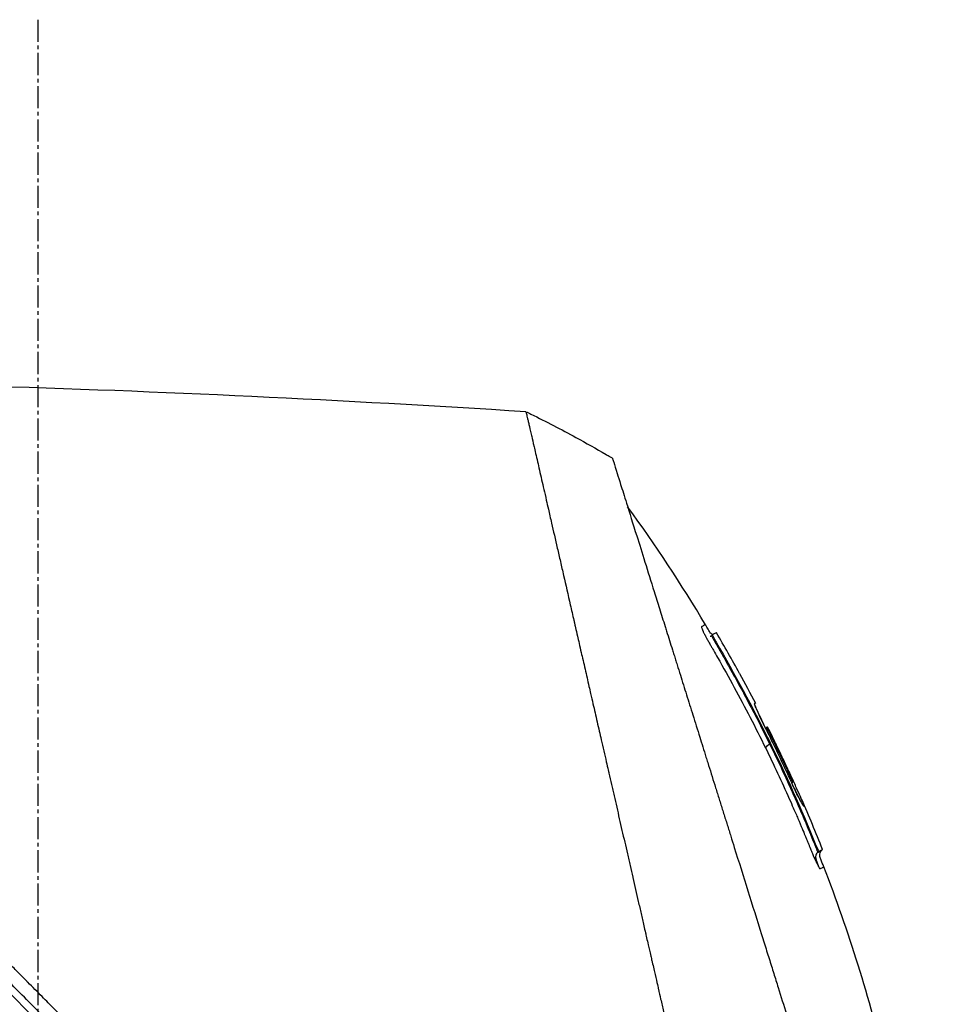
# Model space of a CAD drawing. Header units: millimetres. Extents: x 0 to 4378, y 0 to 2376.
# Tile 32 of 224: x 394 to 463, y 1282 to 1357. Entities that reach past the tile are written whole.
import ezdxf

# ---------------------------------------------------------------- set-up
doc = ezdxf.new("R2010")
doc.units = ezdxf.units.MM
doc.header["$LTSCALE"] = 0.2
doc.linetypes.add('CENTER2', pattern=[1.125, 0.75, -0.125, 0.125, -0.125])
doc.layers.add('02_Center Line', color=1, linetype='CENTER2')

# ---------------------------------------------------------------- blocks, each defined once
blk = doc.blocks.new('Blk$A04R2-4W24T')
for p, q in [((-239.003, 650.387), (-239.06, 650.444)), ((-239.289, 649.825), (-239.339, 649.875)), ((-241.133, 647.476), (-241.128, 647.473)), ((-241.133, 647.476), (-241.129, 647.472)), ((-242.337, 645.214), (-242.275, 645.152)), ((-242.337, 645.214), (-242.275, 645.152)), ((-242.275, 645.182), (-242.273, 645.18)), ((-242.072, 644.77), (-242.072, 644.77)), ((-243.269, 643.389), (-243.27, 643.389)), ((-243.208, 643.358), (-243.121, 643.271)), ((-229.345, 579.042), (-165.899, 642.488)), ((-245.25, 639.223), (-245.118, 639.091)), ((-244.891, 639.578), (-244.965, 639.653)), ((-247.474, 634.03), (-247.401, 633.958)), ((-247.195, 633.888), (-247.122, 633.815)), ((-246.918, 634.459), (-246.865, 634.407))]:
    blk.add_line(p, q)
for centre, radius, start, end in [((-187.174, 589.645), 86.467, 116.08279, 118.64596), ((-187.167, 589.632), 86.482, 118.64602, 120.39578), ((-134.441, 588.939), 121.689, 151.24844, 152.45484), ((-134.438, 588.938), 121.694, 151.24936, 152.45507)]:
    blk.add_arc(centre, radius, start, end)
for centre, major_axis, ratio, start_param, end_param in [((-187.166, 589.628), (-62.828, -59.434), 1, 4.404955, 4.409974), ((-189.555, 592.548), (65.746, 53.33), 0.977068, 1.416312, 1.42047)]:
    blk.add_ellipse(centre, major_axis=major_axis, ratio=ratio, start_param=start_param, end_param=end_param)
for points in [[(-224.799, 667.491), (-196.904, 669.248), (-168.926, 670.22), (-140.979, 669.779)], [(-231.413, 663.938), (-231.356, 663.972), (-231.298, 664.007), (-231.227, 664.048)], [(-238.53, 651.213), (-236.681, 654.303), (-234.692, 657.314), (-232.576, 660.228)], [(-241.133, 647.476), (-240.557, 648.525), (-239.966, 649.565), (-239.36, 650.597)], [(-243.27, 643.389), (-243.27, 643.389), (-243.269, 643.389), (-243.269, 643.389)], [(-242.818, 643.323), (-242.818, 643.323), (-242.818, 643.323), (-242.818, 643.323)], [(-243.109, 641.798), (-243.145, 641.833), (-243.119, 641.807), (-243.422, 642.11)], [(-247.474, 634.03), (-246.963, 635.311), (-246.43, 636.583), (-245.876, 637.845)], [(-247.401, 633.958), (-247.401, 633.958), (-247.401, 633.958), (-247.401, 633.958)], [(-247.105, 633.828), (-246.792, 633.516), (-246.998, 633.196), (-247.124, 632.79)]]:
    blk.add_open_spline(points, degree=3)
for points, knots in [([(-227.771, 582.598), (-227.759, 582.61), (-227.608, 582.761), (-227.533, 582.835), (-227.474, 582.895), (-227.295, 583.073), (-227.175, 583.193), (-226.816, 583.552), (-226.575, 583.792), (-225.85, 584.516), (-225.363, 585.003), (-223.888, 586.476), (-222.89, 587.474), (-221.637, 588.728), (-221.386, 588.978), (-220.816, 589.548), (-220.491, 589.874), (-219.57, 590.795), (-218.961, 591.405), (-218.225, 592.142), (-218.103, 592.265), (-217.871, 592.497), (-217.761, 592.606), (-216.481, 593.889), (-215.297, 595.075), (-213.42, 596.957), (-212.735, 597.645), (-211.26, 599.125), (-210.468, 599.92), (-207.555, 602.845), (-205.41, 605.001), (-202.535, 607.896), (-201.819, 608.617), (-200.995, 609.448), (-200.889, 609.555), (-200.704, 609.742), (-200.619, 609.827), (-200.45, 609.998), (-200.363, 610.086), (-200.161, 610.29), (-200.049, 610.402), (-199.851, 610.603), (-199.768, 610.687), (-199.563, 610.894), (-199.44, 611.018), (-199.215, 611.246), (-199.113, 611.349), (-198.482, 611.986), (-197.953, 612.521), (-196.736, 613.753), (-196.047, 614.449), (-194.661, 615.853), (-193.963, 616.561), (-192.821, 617.719), (-192.374, 618.173), (-191.826, 618.728), (-191.725, 618.831), (-191.437, 619.122), (-191.251, 619.311), (-190.614, 619.956), (-190.16, 620.416), (-189.465, 621.12), (-189.22, 621.369), (-188.891, 621.701), (-188.806, 621.787), (-188.676, 621.919), (-188.633, 621.963), (-188.492, 622.105), (-188.392, 622.206), (-188.144, 622.457), (-187.989, 622.614), (-187.645, 622.961), (-187.462, 623.146), (-187.1, 623.512), (-186.922, 623.692), (-186.682, 623.934), (-186.624, 623.993), (-186.416, 624.203), (-186.261, 624.359), (-185.875, 624.749), (-185.656, 624.971), (-185.272, 625.359), (-185.108, 625.523), (-184.783, 625.851), (-184.618, 626.017), (-184.195, 626.444), (-183.941, 626.701), (-183.495, 627.152), (-183.309, 627.339), (-182.983, 627.668), (-182.843, 627.809), (-182.632, 628.022), (-182.561, 628.094), (-182.287, 628.371), (-182.084, 628.575), (-180.968, 629.701), (-180.057, 630.619), (-178.172, 632.519), (-177.195, 633.503), (-175.847, 634.861), (-175.468, 635.242), (-174.907, 635.806), (-174.725, 635.989), (-174.113, 636.605), (-173.68, 637.041), (-172.807, 637.919), (-172.364, 638.364), (-170.964, 639.773), (-170.012, 640.729), (-168.293, 642.455), (-167.524, 643.228), (-165.869, 644.889), (-164.985, 645.776), (-163.409, 647.356), (-162.714, 648.053), (-159.378, 651.396), (-156.851, 653.925), (-154.013, 656.762), (-153.518, 657.258), (-152.562, 658.213), (-152.1, 658.675), (-149.895, 660.878), (-148.293, 662.478), (-146.259, 664.509), (-145.669, 665.098), (-144.601, 666.164), (-144.121, 666.644), (-142.843, 667.918), (-142.182, 668.578), (-141.5, 669.259), (-141.326, 669.433), (-141.054, 669.704), (-140.979, 669.779), (-140.979, 669.779)], [-6.229962, -6.229962, -6.229962, -6.229962, -6.227864, -6.227864, -6.219552, -6.219552, -6.202929, -6.202929, -6.16968, -6.16968, -6.103208, -6.103208, -5.970065, -5.970065, -5.937453, -5.937453, -5.895346, -5.895346, -5.816119, -5.816119, -5.800362, -5.800362, -5.786281, -5.786281, -5.635887, -5.635887, -5.550128, -5.550128, -5.451964, -5.451964, -5.19041, -5.19041, -5.103809, -5.103809, -5.091041, -5.091041, -5.081268, -5.081268, -5.070806, -5.070806, -5.057101, -5.057101, -5.047416, -5.047416, -5.032993, -5.032993, -5.021064, -5.021064, -4.959513, -4.959513, -4.879662, -4.879662, -4.798866, -4.798866, -4.746913, -4.746913, -4.735039, -4.735039, -4.713278, -4.713278, -4.660559, -4.660559, -4.631405, -4.631405, -4.620962, -4.620962, -4.61581, -4.61581, -4.603824, -4.603824, -4.585775, -4.585775, -4.565126, -4.565126, -4.545061, -4.545061, -4.538129, -4.538129, -4.518662, -4.518662, -4.489931, -4.489931, -4.468034, -4.468034, -4.446173, -4.446173, -4.412022, -4.412022, -4.38742, -4.38742, -4.368644, -4.368644, -4.359076, -4.359076, -4.331844, -4.331844, -4.208918, -4.208918, -4.076245, -4.076245, -4.023995, -4.023995, -3.998904, -3.998904, -3.939656, -3.939656, -3.878964, -3.878964, -3.746371, -3.746371, -3.637173, -3.637173, -3.509455, -3.509455, -3.406658, -3.406658, -3.009825, -3.009825, -2.924337, -2.924337, -2.84138, -2.84138, -2.519502, -2.519502, -2.374871, -2.374871, -2.235834, -2.235834, -1.965462, -1.965462, -1.83333, -1.83333, -1.674568, -1.674568, -1.674568, -1.674568]), ([(-227.064, 581.891), (-227.029, 581.926), (-226.728, 582.227), (-226.057, 582.896), (-225.803, 583.149), (-225.039, 583.913), (-224.524, 584.427), (-222.967, 585.983), (-221.909, 587.04), (-220.542, 588.408), (-220.239, 588.711), (-219.58, 589.371), (-219.227, 589.724), (-217.924, 591.028), (-216.971, 591.983), (-215.466, 593.491), (-214.914, 594.044), (-212.882, 596.081), (-211.386, 597.582), (-206.924, 602.061), (-201.358, 607.655), (-195.487, 613.594), (-194.176, 614.921), (-192.218, 616.906), (-191.571, 617.563), (-190.67, 618.477), (-190.414, 618.735), (-189.659, 619.5), (-189.161, 620.005), (-188.504, 620.67), (-188.35, 620.826), (-188.086, 621.094), (-187.978, 621.202), (-187.768, 621.415), (-187.665, 621.519), (-187.459, 621.728), (-187.352, 621.836), (-186.833, 622.36), (-186.422, 622.775), (-185.569, 623.637), (-185.128, 624.082), (-183.87, 625.352), (-183.053, 626.177), (-181.429, 627.816), (-180.621, 628.63), (-178.969, 630.296), (-178.125, 631.146), (-176.409, 632.876), (-175.533, 633.758), (-174.204, 635.095), (-173.748, 635.554), (-172.526, 636.784), (-171.775, 637.539), (-170.177, 639.146), (-169.336, 639.991), (-167.687, 641.647), (-166.878, 642.459), (-165.307, 644.036), (-164.542, 644.804), (-162.329, 647.023), (-160.9, 648.456), (-156.931, 652.431), (-154.481, 654.882), (-151.804, 657.558), (-151.372, 657.989), (-149.364, 659.996), (-147.9, 661.458), (-144.631, 664.722), (-143.043, 666.308), (-141.674, 667.674), (-141.432, 667.915), (-140.91, 668.436), (-140.672, 668.674), (-140.353, 668.992), (-140.273, 669.072), (-140.272, 669.072)], [0.000001, 0.000001, 0.000001, 0.000001, 0.0174896, 0.0174896, 0.0280641, 0.0280641, 0.0492044, 0.0492044, 0.0915833, 0.0915833, 0.103829, 0.103829, 0.1177045, 0.1177045, 0.1548929, 0.1548929, 0.1762617, 0.1762617, 0.2332292, 0.2332292, 0.3447473, 0.3447473, 0.3768428, 0.3768428, 0.3928613, 0.3928613, 0.3992061, 0.3992061, 0.4115742, 0.4115742, 0.4153435, 0.4153435, 0.4181398, 0.4181398, 0.4207138, 0.4207138, 0.4231441, 0.4231441, 0.4328041, 0.4328041, 0.443145, 0.443145, 0.4624048, 0.4624048, 0.4815797, 0.4815797, 0.5018181, 0.5018181, 0.5229618, 0.5229618, 0.5340035, 0.5340035, 0.5527188, 0.5527188, 0.5738832, 0.5738832, 0.5945831, 0.5945831, 0.6145009, 0.6145009, 0.6528362, 0.6528362, 0.7241388, 0.7241388, 0.7381113, 0.7381113, 0.7906485, 0.7906485, 0.8696683, 0.8696683, 0.8893857, 0.8893857, 0.91901, 0.91901, 0.9486615, 0.9486615, 0.9486615, 0.9486615]), ([(-224.799, 667.491), (-224.8, 667.491), (-224.801, 667.489), (-224.802, 667.485), (-224.804, 667.481), (-224.806, 667.474), (-224.809, 667.465), (-224.814, 667.449), (-224.821, 667.423), (-224.831, 667.385), (-224.839, 667.35), (-224.85, 667.306), (-224.864, 667.249), (-224.876, 667.198), (-224.891, 667.135), (-224.909, 667.06), (-224.925, 666.991), (-224.944, 666.911), (-224.966, 666.818), (-224.986, 666.731), (-225.009, 666.633), (-225.034, 666.522), (-225.081, 666.318), (-225.138, 666.072), (-225.207, 665.773), (-225.219, 665.717), (-225.233, 665.659), (-225.246, 665.599), (-225.285, 665.428), (-225.342, 665.179), (-225.426, 664.815), (-225.494, 664.516), (-225.581, 664.138), (-225.693, 663.651), (-225.78, 663.269), (-225.883, 662.82), (-226.005, 662.285), (-226.11, 661.831), (-226.228, 661.315), (-226.363, 660.726), (-226.412, 660.511), (-226.464, 660.285), (-226.518, 660.05), (-226.597, 659.705), (-226.678, 659.348), (-226.762, 658.982), (-226.902, 658.371), (-227.049, 657.73), (-227.203, 657.061), (-227.28, 656.724), (-227.359, 656.38), (-227.44, 656.03), (-227.519, 655.684), (-227.6, 655.332), (-227.682, 654.973), (-227.848, 654.25), (-228.019, 653.5), (-228.196, 652.726), (-228.285, 652.339), (-228.375, 651.946), (-228.466, 651.547), (-228.485, 651.463), (-228.504, 651.379), (-228.523, 651.295), (-228.547, 651.189), (-228.62, 650.873), (-228.744, 650.333), (-228.819, 650.003), (-228.914, 649.589), (-229.029, 649.085), (-229.115, 648.71), (-229.213, 648.285), (-229.322, 647.806), (-229.37, 647.599), (-229.42, 647.382), (-229.472, 647.155), (-229.52, 646.945), (-229.57, 646.725), (-229.623, 646.497), (-229.663, 646.318), (-229.705, 646.135), (-229.749, 645.945), (-229.809, 645.685), (-229.869, 645.422), (-229.929, 645.158), (-229.981, 644.933), (-230.033, 644.706), (-230.085, 644.479), (-230.137, 644.251), (-230.19, 644.022), (-230.242, 643.793), (-230.296, 643.557), (-230.353, 643.309), (-230.406, 643.076), (-230.456, 642.858), (-230.503, 642.654), (-230.561, 642.401), (-230.619, 642.149), (-230.687, 641.85), (-230.753, 641.564), (-230.818, 641.277), (-230.881, 641.003), (-230.946, 640.718), (-230.994, 640.511), (-231.041, 640.305), (-231.088, 640.098), (-231.106, 640.02), (-231.124, 639.942), (-231.142, 639.864), (-231.208, 639.578), (-231.273, 639.29), (-231.339, 639.002), (-231.373, 638.858), (-231.406, 638.714), (-231.439, 638.569), (-231.472, 638.424), (-231.505, 638.279), (-231.539, 638.134), (-231.605, 637.843), (-231.672, 637.551), (-231.739, 637.258), (-231.873, 636.673), (-232.009, 636.082), (-232.145, 635.489), (-232.213, 635.192), (-232.281, 634.894), (-232.35, 634.595), (-232.418, 634.297), (-232.487, 633.997), (-232.556, 633.697), (-232.59, 633.546), (-232.625, 633.396), (-232.659, 633.245), (-232.694, 633.095), (-232.729, 632.944), (-232.763, 632.793), (-232.831, 632.499), (-232.898, 632.204), (-232.966, 631.909), (-232.968, 631.901), (-232.97, 631.892), (-232.972, 631.884), (-233.041, 631.58), (-233.111, 631.275), (-233.181, 630.969), (-233.251, 630.664), (-233.322, 630.358), (-233.392, 630.051), (-233.427, 629.897), (-233.462, 629.743), (-233.497, 629.59), (-233.532, 629.436), (-233.568, 629.282), (-233.603, 629.128), (-233.673, 628.819), (-233.744, 628.511), (-233.814, 628.201), (-233.856, 628.018), (-233.898, 627.836), (-233.94, 627.653), (-233.94, 627.65), (-233.941, 627.646), (-233.942, 627.642), (-233.955, 627.585), (-233.983, 627.461), (-234.027, 627.271), (-234.06, 627.127), (-234.102, 626.946), (-234.152, 626.726), (-234.179, 626.608), (-234.209, 626.479), (-234.241, 626.339), (-234.274, 626.195), (-234.309, 626.039), (-234.348, 625.872), (-234.374, 625.756), (-234.402, 625.634), (-234.431, 625.507), (-234.439, 625.472), (-234.447, 625.438), (-234.455, 625.404), (-234.537, 625.046), (-234.609, 624.733), (-234.67, 624.467), (-234.819, 623.815), (-234.905, 623.442), (-234.926, 623.352), (-234.984, 623.098), (-235.042, 622.844), (-235.1, 622.59), (-235.172, 622.277), (-235.243, 621.963), (-235.315, 621.65), (-235.347, 621.51), (-235.379, 621.369), (-235.411, 621.229), (-235.451, 621.056), (-235.49, 620.883), (-235.53, 620.709), (-235.576, 620.509), (-235.621, 620.309), (-235.667, 620.109), (-235.748, 619.753), (-235.99, 618.698), (-236.391, 616.952), (-236.397, 616.922), (-236.404, 616.892), (-236.411, 616.862), (-236.691, 615.643), (-236.97, 614.427), (-237.247, 613.218), (-237.463, 612.276), (-237.678, 611.338), (-237.891, 610.405), (-237.959, 610.111), (-238.026, 609.817), (-238.093, 609.524), (-238.373, 608.301), (-238.652, 607.088), (-238.927, 605.888), (-239.003, 605.558), (-239.078, 605.229), (-239.154, 604.901), (-239.212, 604.645), (-239.274, 604.377), (-239.338, 604.096), (-239.463, 603.552), (-239.598, 602.961), (-239.744, 602.325), (-239.809, 602.041), (-239.876, 601.748), (-239.945, 601.447), (-240.01, 601.163), (-240.076, 600.872), (-240.145, 600.574), (-240.209, 600.291), (-240.275, 600.002), (-240.343, 599.707), (-240.353, 599.662), (-240.364, 599.616), (-240.374, 599.57), (-240.427, 599.338), (-240.483, 599.096), (-240.54, 598.846), (-240.661, 598.317), (-240.791, 597.748), (-240.93, 597.141), (-241.052, 596.61), (-241.18, 596.05), (-241.315, 595.461), (-241.547, 594.447), (-241.799, 593.349), (-242.067, 592.179), (-242.26, 591.334), (-242.462, 590.451), (-242.672, 589.536)], [0.0008979, 0.0008979, 0.0008979, 0.0008979, 0.0108915, 0.0108915, 0.0108915, 0.020974, 0.020974, 0.020974, 0.0391503, 0.0391503, 0.0391503, 0.0554178, 0.0554178, 0.0554178, 0.0702751, 0.0702751, 0.0702751, 0.0840358, 0.0840358, 0.0840358, 0.0969119, 0.0969119, 0.0969119, 0.1205769, 0.1205769, 0.1205769, 0.125, 0.125, 0.125, 0.1638961, 0.1638961, 0.1638961, 0.1958374, 0.1958374, 0.1958374, 0.2208888, 0.2208888, 0.2208888, 0.2422005, 0.2422005, 0.2422005, 0.25, 0.25, 0.25, 0.2678209, 0.2678209, 0.2678209, 0.2975362, 0.2975362, 0.2975362, 0.3125, 0.3125, 0.3125, 0.3272656, 0.3272656, 0.3272656, 0.3570095, 0.3570095, 0.3570095, 0.3718814, 0.3718814, 0.3718814, 0.375, 0.375, 0.375, 0.3991671, 0.3991671, 0.3991671, 0.4139157, 0.4139157, 0.4139157, 0.4249028, 0.4249028, 0.4249028, 0.429655, 0.429655, 0.429655, 0.4340613, 0.4340613, 0.4340613, 0.4375, 0.4375, 0.4375, 0.4468814, 0.4468814, 0.4468814, 0.4548932, 0.4548932, 0.4548932, 0.4629051, 0.4629051, 0.4629051, 0.4712008, 0.4712008, 0.4712008, 0.4789288, 0.4789288, 0.4789288, 0.4866568, 0.4866568, 0.4866568, 0.4943848, 0.4943848, 0.4943848, 0.5, 0.5, 0.5, 0.502414, 0.502414, 0.502414, 0.5112437, 0.5112437, 0.5112437, 0.5156585, 0.5156585, 0.5156585, 0.5200734, 0.5200734, 0.5200734, 0.528903, 0.528903, 0.528903, 0.5465624, 0.5465624, 0.5465624, 0.555392, 0.555392, 0.555392, 0.5642217, 0.5642217, 0.5642217, 0.5686366, 0.5686366, 0.5686366, 0.5730514, 0.5730514, 0.5730514, 0.5816327, 0.5816327, 0.5816327, 0.5818813, 0.5818813, 0.5818813, 0.5907202, 0.5907202, 0.5907202, 0.5995591, 0.5995591, 0.5995591, 0.6039786, 0.6039786, 0.6039786, 0.6083981, 0.6083981, 0.6083981, 0.6172371, 0.6172371, 0.6172371, 0.622449, 0.622449, 0.622449, 0.6229413, 0.6229413, 0.6229413, 0.6298917, 0.6298917, 0.6298917, 0.6351416, 0.6351416, 0.6351416, 0.6379546, 0.6379546, 0.6379546, 0.6408496, 0.6408496, 0.6408496, 0.6428571, 0.6428571, 0.6428571, 0.6433986, 0.6433986, 0.6433986, 0.6491487, 0.6491487, 0.6491487, 0.6632653, 0.6632653, 0.6632653, 0.6704637, 0.6704637, 0.6704637, 0.6793393, 0.6793393, 0.6793393, 0.6833065, 0.6833065, 0.6833065, 0.6882149, 0.6882149, 0.6882149, 0.6938776, 0.6938776, 0.6938776, 0.7239727, 0.7239727, 0.7239727, 0.7244898, 0.7244898, 0.7244898, 0.7589042, 0.7589042, 0.7589042, 0.7857143, 0.7857143, 0.7857143, 0.7941949, 0.7941949, 0.7941949, 0.8295621, 0.8295621, 0.8295621, 0.8392857, 0.8392857, 0.8392857, 0.849008, 0.849008, 0.849008, 0.8678821, 0.8678821, 0.8678821, 0.876305, 0.876305, 0.876305, 0.8842189, 0.8842189, 0.8842189, 0.8917062, 0.8917062, 0.8917062, 0.8928571, 0.8928571, 0.8928571, 0.9031342, 0.9031342, 0.9031342, 0.9247967, 0.9247967, 0.9247967, 0.9437386, 0.9437386, 0.9437386, 0.9764071, 0.9764071, 0.9764071, 1, 1, 1, 1]), ([(-231.413, 663.938), (-231.413, 663.939), (-231.413, 663.939), (-231.437, 663.863), (-231.451, 663.818), (-231.482, 663.722), (-231.496, 663.677), (-231.574, 663.429), (-231.663, 663.143), (-231.854, 662.533), (-231.941, 662.253), (-232.172, 661.518), (-232.323, 661.036), (-232.72, 659.768), (-232.98, 658.936), (-233.662, 656.757), (-234.109, 655.331), (-234.738, 653.318), (-234.874, 652.884), (-235.084, 652.215), (-235.154, 651.991), (-235.295, 651.539), (-235.367, 651.31), (-235.477, 650.959), (-235.514, 650.84), (-235.626, 650.481), (-235.701, 650.243), (-235.851, 649.765), (-235.926, 649.526), (-236.039, 649.164), (-236.077, 649.043), (-236.155, 648.793), (-236.195, 648.664), (-236.276, 648.406), (-236.316, 648.277), (-236.439, 647.885), (-236.523, 647.617), (-236.682, 647.11), (-236.76, 646.86), (-236.917, 646.359), (-236.995, 646.11), (-237.233, 645.349), (-237.395, 644.831), (-237.732, 643.753), (-237.91, 643.186), (-238.244, 642.118), (-238.4, 641.62), (-238.609, 640.951), (-238.653, 640.81), (-238.875, 640.102), (-239.053, 639.533), (-239.323, 638.669), (-239.414, 638.379), (-239.595, 637.802), (-239.686, 637.512), (-239.868, 636.93), (-239.958, 636.642), (-240.095, 636.203), (-240.142, 636.054), (-240.233, 635.763), (-240.277, 635.622), (-240.369, 635.328), (-240.415, 635.181), (-240.547, 634.76), (-240.637, 634.473), (-241.411, 632), (-242.109, 629.767), (-242.877, 627.313), (-242.942, 627.105), (-243.073, 626.688), (-243.136, 626.484), (-243.262, 626.083), (-243.324, 625.885), (-243.446, 625.494), (-243.506, 625.303), (-243.625, 624.924), (-243.684, 624.735), (-243.853, 624.195), (-243.966, 623.834), (-244.292, 622.794), (-244.506, 622.108), (-244.802, 621.163), (-244.893, 620.87), (-245.028, 620.44), (-245.071, 620.303), (-245.198, 619.898), (-245.281, 619.632), (-245.442, 619.117), (-245.519, 618.87), (-245.742, 618.158), (-245.887, 617.695), (-246.284, 616.426), (-246.535, 615.625), (-246.97, 614.235), (-247.155, 613.643), (-247.614, 612.176), (-247.886, 611.306), (-248.288, 610.021), (-248.421, 609.596), (-248.619, 608.963), (-248.685, 608.753), (-248.783, 608.44), (-248.815, 608.336), (-248.864, 608.18), (-248.88, 608.128), (-248.905, 608.05), (-248.913, 608.024), (-248.929, 607.972), (-248.937, 607.946), (-248.945, 607.92)], [0.000492, 0.000492, 0.000492, 0.000492, 0.070477, 0.070477, 0.116784, 0.116784, 0.147598, 0.147598, 0.270163, 0.270163, 0.35129, 0.35129, 0.459378, 0.459378, 0.603543, 0.603543, 0.795477, 0.795477, 0.846759, 0.846759, 0.872247, 0.872247, 0.897546, 0.897546, 0.910816, 0.910816, 0.936058, 0.936058, 0.961053, 0.961053, 0.973407, 0.973407, 0.986612, 0.986612, 0.999925, 0.999925, 1.026343, 1.026343, 1.051465, 1.051465, 1.076258, 1.076258, 1.125243, 1.125243, 1.177878, 1.177878, 1.224985, 1.224985, 1.237745, 1.237745, 1.287061, 1.287061, 1.311764, 1.311764, 1.336615, 1.336615, 1.361333, 1.361333, 1.372959, 1.372959, 1.384222, 1.384222, 1.395507, 1.395507, 1.41867, 1.41867, 1.596072, 1.596072, 1.612752, 1.612752, 1.628768, 1.628768, 1.644172, 1.644172, 1.659003, 1.659003, 1.673475, 1.673475, 1.702106, 1.702106, 1.756638, 1.756638, 1.781274, 1.781274, 1.792708, 1.792708, 1.814679, 1.814679, 1.835454, 1.835454, 1.874477, 1.874477, 1.942807, 1.942807, 1.994085, 1.994085, 2.070998, 2.070998, 2.109452, 2.109452, 2.128666, 2.128666, 2.138273, 2.138273, 2.143077, 2.143077, 2.145479, 2.145479, 2.147874, 2.147874, 2.147874, 2.147874]), ([(-239.079, 650.454), (-239.066, 650.457), (-239.054, 650.462), (-239.023, 650.477), (-239.005, 650.488), (-238.963, 650.521), (-238.941, 650.543), (-238.884, 650.608), (-238.852, 650.654), (-238.756, 650.804), (-238.698, 650.912), (-238.604, 651.085), (-238.568, 651.149), (-238.53, 651.213)], [0.88221943, 0.88221943, 0.88221943, 0.88221943, 0.88612857, 0.88612857, 0.89254312, 0.89254312, 0.90193654, 0.90193654, 0.91846698, 0.91846698, 0.9553245, 0.9553245, 0.97748476, 0.97748476, 0.97748476, 0.97748476]), ([(-238.53, 651.213), (-238.529, 651.212), (-238.521, 651.208), (-238.505, 651.2), (-238.489, 651.192), (-238.466, 651.18), (-238.434, 651.164), (-238.403, 651.148), (-238.364, 651.128), (-238.318, 651.104), (-238.295, 651.092), (-238.27, 651.079), (-238.243, 651.065), (-238.239, 651.064), (-238.236, 651.062), (-238.233, 651.06), (-238.231, 651.059), (-238.229, 651.059), (-238.228, 651.057), (-238.226, 651.056), (-238.225, 651.054), (-238.224, 651.052), (-238.22, 651.043), (-238.222, 651.026), (-238.227, 651.001), (-238.233, 650.976), (-238.244, 650.944), (-238.259, 650.904), (-238.263, 650.894), (-238.267, 650.884), (-238.271, 650.873), (-238.273, 650.868), (-238.275, 650.862), (-238.278, 650.857), (-238.279, 650.854), (-238.28, 650.851), (-238.281, 650.848), (-238.282, 650.845), (-238.283, 650.842), (-238.285, 650.839), (-238.289, 650.828), (-238.295, 650.816), (-238.3, 650.803), (-238.303, 650.797), (-238.305, 650.791), (-238.308, 650.785), (-238.311, 650.778), (-238.314, 650.772), (-238.317, 650.765), (-238.32, 650.758), (-238.323, 650.752), (-238.326, 650.745), (-238.336, 650.722), (-238.347, 650.699), (-238.359, 650.674), (-238.374, 650.642), (-238.39, 650.608), (-238.407, 650.573), (-238.414, 650.558), (-238.422, 650.543), (-238.43, 650.527)], [-0.2887059, -0.2887059, -0.2887059, -0.2887059, -0.2541581, -0.2541581, -0.2541581, -0.2195873, -0.2195873, -0.2195873, -0.1850229, -0.1850229, -0.1850229, -0.1677408, -0.1677408, -0.1677408, -0.1655805, -0.1655805, -0.1655805, -0.1645003, -0.1645003, -0.1645003, -0.1634202, -0.1634202, -0.1634202, -0.1590997, -0.1590997, -0.1590997, -0.1547791, -0.1547791, -0.1547791, -0.153699, -0.153699, -0.153699, -0.1531589, -0.1531589, -0.1531589, -0.1528889, -0.1528889, -0.1528889, -0.1526188, -0.1526188, -0.1526188, -0.1515387, -0.1515387, -0.1515387, -0.1509986, -0.1509986, -0.1509986, -0.1504586, -0.1504586, -0.1504586, -0.1499185, -0.1499185, -0.1499185, -0.1481076, -0.1481076, -0.1481076, -0.1457567, -0.1457567, -0.1457567, -0.1447486, -0.1447486, -0.1447486, -0.1447486]), ([(-238.53, 651.213), (-238.53, 651.213), (-238.53, 651.213), (-238.53, 651.213), (-238.53, 651.213), (-238.53, 651.213), (-238.53, 651.213)], [-0.2892613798, -0.2892613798, -0.2892613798, -0.2892613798, -0.2887161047, -0.2887161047, -0.2887161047, -0.2887058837, -0.2887058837, -0.2887058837, -0.2887058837]), ([(-238.43, 650.527), (-238.44, 650.506), (-238.451, 650.485), (-238.461, 650.463), (-238.481, 650.425), (-238.501, 650.386), (-238.522, 650.346), (-238.543, 650.305), (-238.564, 650.264), (-238.587, 650.221), (-238.598, 650.2), (-238.61, 650.178), (-238.621, 650.157), (-238.633, 650.135), (-238.645, 650.113), (-238.657, 650.091), (-238.705, 650.003), (-238.755, 649.912), (-238.807, 649.819), (-238.833, 649.773), (-238.86, 649.726), (-238.886, 649.679), (-238.9, 649.656), (-238.913, 649.632), (-238.927, 649.609), (-238.94, 649.585), (-238.954, 649.562), (-238.968, 649.539), (-238.981, 649.515), (-238.995, 649.492), (-239.008, 649.468), (-239.022, 649.445), (-239.036, 649.421), (-239.049, 649.398), (-239.077, 649.351), (-239.104, 649.304), (-239.131, 649.257), (-239.24, 649.07), (-239.348, 648.882), (-239.456, 648.694), (-239.886, 647.941), (-240.309, 647.184), (-240.723, 646.422), (-241.552, 644.898), (-242.348, 643.356), (-243.109, 641.798)], [-0.1447486, -0.1447486, -0.1447486, -0.1447486, -0.1434058, -0.1434058, -0.1434058, -0.1410549, -0.1410549, -0.1410549, -0.138704, -0.138704, -0.138704, -0.1375285, -0.1375285, -0.1375285, -0.1363531, -0.1363531, -0.1363531, -0.1316512, -0.1316512, -0.1316512, -0.1293003, -0.1293003, -0.1293003, -0.1281249, -0.1281249, -0.1281249, -0.1269494, -0.1269494, -0.1269494, -0.125774, -0.125774, -0.125774, -0.1245985, -0.1245985, -0.1245985, -0.1222476, -0.1222476, -0.1222476, -0.1128439, -0.1128439, -0.1128439, -0.0752293, -0.0752293, -0.0752293, 0, 0, 0, 0]), ([(-239.36, 650.597), (-239.36, 650.597), (-239.36, 650.597), (-239.359, 650.597), (-239.335, 650.584), (-239.236, 650.534), (-239.161, 650.496), (-239.061, 650.445)], [-0.8656065, -0.8656065, -0.8656065, -0.8656065, -0.8621421, -0.8621421, -0.4402995, -0.4402995, -0.000001, -0.000001, -0.000001, -0.000001]), ([(-239.061, 650.445), (-239.057, 650.443), (-239.057, 650.434), (-239.065, 650.405), (-239.073, 650.385), (-239.094, 650.333), (-239.109, 650.301), (-239.145, 650.228), (-239.165, 650.188), (-239.211, 650.103), (-239.235, 650.057), (-239.286, 649.966), (-239.312, 649.92), (-239.339, 649.875)], [-0.09818224, -0.09818224, -0.09818224, -0.09818224, -0.08163434, -0.08163434, -0.06586622, -0.06586622, -0.04902056, -0.04902056, -0.0323577, -0.0323577, -0.01585951, -0.01585951, -0.00000099, -0.00000099, -0.00000099, -0.00000099]), ([(-239.003, 650.387), (-239.002, 650.386), (-239.001, 650.384), (-239.001, 650.38), (-239.001, 650.378), (-239.001, 650.376), (-239.002, 650.373), (-239.002, 650.371), (-239.003, 650.368), (-239.003, 650.366), (-239.004, 650.363), (-239.005, 650.36), (-239.006, 650.357), (-239.008, 650.35), (-239.011, 650.344), (-239.013, 650.338), (-239.016, 650.331), (-239.019, 650.323), (-239.023, 650.314), (-239.033, 650.292), (-239.045, 650.266), (-239.06, 650.236), (-239.064, 650.228), (-239.068, 650.221), (-239.072, 650.213), (-239.082, 650.194), (-239.096, 650.169), (-239.113, 650.136), (-239.129, 650.107), (-239.148, 650.073), (-239.171, 650.032), (-239.174, 650.028), (-239.176, 650.024), (-239.178, 650.02), (-239.205, 649.972), (-239.229, 649.929), (-239.25, 649.894), (-239.265, 649.866), (-239.279, 649.843), (-239.289, 649.825)], [0.0317932, 0.0317932, 0.0317932, 0.0317932, 0.0990517, 0.0990517, 0.0990517, 0.125, 0.125, 0.125, 0.1497348, 0.1497348, 0.1497348, 0.1822151, 0.1822151, 0.1822151, 0.25, 0.25, 0.25, 0.3087286, 0.3087286, 0.3087286, 0.4613421, 0.4613421, 0.4613421, 0.5, 0.5, 0.5, 0.6333546, 0.6333546, 0.6333546, 0.75, 0.75, 0.75, 0.7608461, 0.7608461, 0.7608461, 0.894498, 0.894498, 0.894498, 1, 1, 1, 1]), ([(-239.003, 650.387), (-238.988, 650.372), (-238.973, 650.357), (-238.951, 650.339), (-238.946, 650.335), (-238.938, 650.329), (-238.936, 650.327), (-238.933, 650.325), (-238.933, 650.325), (-238.932, 650.324), (-238.932, 650.324), (-238.931, 650.324), (-238.931, 650.323), (-238.931, 650.323), (-238.931, 650.323), (-238.931, 650.323), (-238.931, 650.323), (-238.93, 650.323), (-238.93, 650.323), (-238.93, 650.323), (-238.93, 650.323), (-238.93, 650.323)], [0, 0, 0, 0, 0.006302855, 0.006302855, 0.008419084, 0.008419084, 0.009213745, 0.009213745, 0.009413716, 0.009413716, 0.009571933, 0.009571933, 0.009651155, 0.009651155, 0.009690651, 0.009690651, 0.009730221, 0.009730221, 0.009769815, 0.009769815, 0.009776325, 0.009776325, 0.009776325, 0.009776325]), ([(-239.339, 649.875), (-240.767, 647.428), (-242.106, 644.937), (-244.64, 639.796), (-245.827, 637.149), (-246.918, 634.459)], [-1.719587, -1.719587, -1.719587, -1.719587, -0.870829, -0.870829, -0.000001, -0.000001, -0.000001, -0.000001]), ([(-239.289, 649.825), (-239.295, 649.815), (-239.306, 649.794), (-239.324, 649.764), (-239.347, 649.723), (-239.381, 649.665), (-239.425, 649.587), (-239.439, 649.562), (-239.455, 649.534), (-239.473, 649.504), (-239.495, 649.465), (-239.52, 649.422), (-239.547, 649.374), (-239.551, 649.366), (-239.556, 649.358), (-239.561, 649.35), (-239.568, 649.336), (-239.576, 649.323), (-239.584, 649.309), (-239.596, 649.287), (-239.609, 649.265), (-239.621, 649.244), (-239.633, 649.222), (-239.646, 649.2), (-239.658, 649.179), (-239.67, 649.157), (-239.683, 649.135), (-239.695, 649.114), (-239.72, 649.069), (-239.745, 649.025), (-239.769, 648.984), (-239.79, 648.946), (-239.811, 648.909), (-239.831, 648.874), (-239.908, 648.737), (-239.985, 648.6), (-240.063, 648.462), (-240.164, 648.282), (-240.265, 648.101), (-240.366, 647.92), (-240.637, 647.433), (-240.923, 646.915), (-241.221, 646.364), (-241.286, 646.245), (-241.352, 646.123), (-241.418, 646.001), (-241.5, 645.848), (-241.631, 645.605), (-241.808, 645.27)], [0, 0, 0, 0, 0.0133397, 0.0133397, 0.0133397, 0.03125, 0.03125, 0.03125, 0.0436988, 0.0436988, 0.0436988, 0.0597938, 0.0597938, 0.0597938, 0.0625, 0.0625, 0.0625, 0.0673095, 0.0673095, 0.0673095, 0.0751746, 0.0751746, 0.0751746, 0.0832707, 0.0832707, 0.0832707, 0.0916192, 0.0916192, 0.0916192, 0.1091793, 0.1091793, 0.1091793, 0.125, 0.125, 0.125, 0.1792162, 0.1792162, 0.1792162, 0.25, 0.25, 0.25, 0.4553665, 0.4553665, 0.4553665, 0.5, 0.5, 0.5, 0.6281551, 0.6281551, 0.6281551, 0.6281551]), ([(-238.932, 650.324), (-238.932, 650.324), (-238.932, 650.324), (-238.932, 650.324), (-238.931, 650.324), (-238.928, 650.322), (-238.925, 650.32), (-238.921, 650.318), (-238.919, 650.317), (-238.916, 650.316), (-238.915, 650.315), (-238.913, 650.314), (-238.913, 650.314), (-238.913, 650.314)], [0.02034435, 0.02034435, 0.02034435, 0.02034435, 0.02145072, 0.02145072, 0.04171423, 0.04171423, 0.06063341, 0.06063341, 0.06772746, 0.06772746, 0.07304792, 0.07304792, 0.074301, 0.074301, 0.074301, 0.074301]), ([(-238.914, 650.314), (-238.914, 650.314), (-238.914, 650.314), (-238.913, 650.314), (-238.911, 650.313), (-238.905, 650.311), (-238.902, 650.309), (-238.897, 650.308), (-238.896, 650.307), (-238.896, 650.307), (-238.896, 650.307), (-238.895, 650.307), (-238.895, 650.307), (-238.895, 650.307), (-238.895, 650.307), (-238.895, 650.307)], [0.075540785, 0.075540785, 0.075540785, 0.075540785, 0.076098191, 0.076098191, 0.078373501, 0.078373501, 0.080325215, 0.080325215, 0.080606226, 0.080606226, 0.080645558, 0.080645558, 0.080665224, 0.080665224, 0.080678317, 0.080678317, 0.080678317, 0.080678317]), ([(-239.089, 649.353), (-239.089, 649.353), (-239.089, 649.353), (-239.089, 649.353), (-239.089, 649.353), (-239.089, 649.354), (-239.088, 649.355), (-239.087, 649.356), (-239.087, 649.357), (-239.085, 649.36), (-239.084, 649.362), (-239.082, 649.366), (-239.081, 649.366), (-239.081, 649.367)], [0.018027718, 0.018027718, 0.018027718, 0.018027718, 0.018129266, 0.018129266, 0.018485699, 0.018485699, 0.018904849, 0.018904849, 0.019483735, 0.019483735, 0.020372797, 0.020372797, 0.020720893, 0.020720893, 0.020720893, 0.020720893]), ([(-241.808, 645.27), (-241.977, 644.952), (-242.188, 644.551), (-242.439, 644.065), (-242.852, 643.264), (-243.177, 642.612), (-243.422, 642.11)], [0.6281551, 0.6281551, 0.6281551, 0.6281551, 0.75, 0.75, 0.75, 1, 1, 1, 1]), ([(-242.275, 645.182), (-242.269, 645.18), (-242.272, 645.159), (-242.294, 645.085), (-242.314, 645.031), (-242.391, 644.84), (-242.465, 644.668), (-242.655, 644.247), (-242.771, 643.999), (-242.97, 643.582), (-243.045, 643.427), (-243.2, 643.11), (-243.279, 642.949), (-243.359, 642.788)], [-0.4066496, -0.4066496, -0.4066496, -0.4066496, -0.3530901, -0.3530901, -0.2996138, -0.2996138, -0.2036808, -0.2036808, -0.1075118, -0.1075118, -0.053792, -0.053792, 0, 0, 0, 0]), ([(-243.124, 643.274), (-243.069, 643.388), (-243.015, 643.5), (-242.81, 643.927), (-242.701, 644.162), (-242.503, 644.591), (-242.434, 644.748), (-242.349, 644.95), (-242.3, 645.07), (-242.284, 645.138), (-242.282, 645.149), (-242.282, 645.159)], [-1.875154, -1.875154, -1.875154, -1.875154, -1.786266, -1.786266, -1.531519, -1.531519, -1.065024, -1.065024, -0.555126, -0.555126, -0.455018, -0.455018, -0.455018, -0.455018]), ([(-242.337, 645.214), (-242.334, 645.213), (-242.33, 645.211), (-242.324, 645.208), (-242.319, 645.205), (-242.312, 645.201), (-242.304, 645.197), (-242.295, 645.193), (-242.285, 645.189), (-242.275, 645.182)], [-1, -1, -1, -1, -0.666667, -0.666667, -0.666667, -0.333333, -0.333333, -0.333333, 0, 0, 0, 0]), ([(-244.878, 639.608), (-244.949, 639.452), (-245.021, 639.296), (-245.164, 638.991), (-245.234, 638.843), (-245.378, 638.541), (-245.513, 638.262), (-245.727, 637.835), (-245.817, 637.659), (-246.058, 637.228), (-246.04, 637.354), (-246.076, 637.34), (-246.082, 637.332), (-246.078, 637.37), (-246.044, 637.453), (-246.003, 637.553), (-245.955, 637.667), (-245.758, 638.113), (-245.657, 638.34), (-245.409, 638.889), (-245.276, 639.183), (-245.031, 639.717), (-244.835, 640.143), (-244.252, 641.392), (-243.768, 642.394), (-243.27, 643.389)], [-1.490546, -1.490546, -1.490546, -1.490546, -1.372171, -1.372171, -1.254036, -1.254036, -1.123299, -1.123299, -1.043679, -1.043679, -0.850826, -0.850826, -0.807838, -0.807838, -0.709589, -0.709589, -0.595224, -0.595224, -0.510831, -0.510831, -0.413449, -0.413449, -0.333919, -0.333919, 0, 0, 0, 0]), ([(-244.965, 639.653), (-245.022, 639.529), (-245.078, 639.412), (-245.142, 639.283), (-245.16, 639.249), (-245.185, 639.204), (-245.193, 639.194), (-245.198, 639.196), (-245.201, 639.198), (-245.207, 639.201), (-245.21, 639.203), (-245.219, 639.207), (-245.224, 639.21), (-245.233, 639.214), (-245.237, 639.216), (-245.244, 639.22), (-245.247, 639.221), (-245.251, 639.223), (-245.246, 639.235), (-245.226, 639.283), (-245.211, 639.318), (-245.152, 639.45), (-245.099, 639.568), (-245.006, 639.77), (-244.971, 639.847), (-244.899, 640.002), (-244.863, 640.08), (-244.755, 640.312), (-244.683, 640.467), (-244.465, 640.931), (-244.319, 641.24), (-244.023, 641.856), (-243.874, 642.164), (-243.649, 642.624), (-243.573, 642.777), (-243.422, 643.083), (-243.346, 643.236), (-243.269, 643.389)], [0, 0, 0, 0, 0.049586, 0.049586, 0.074046, 0.074046, 0.09857, 0.09857, 0.137167, 0.137167, 0.175764, 0.175764, 0.252958, 0.252958, 0.330152, 0.330152, 0.407345, 0.407345, 0.43188, 0.43188, 0.45635, 0.45635, 0.505944, 0.505944, 0.536823, 0.536823, 0.567702, 0.567702, 0.629461, 0.629461, 0.752975, 0.752975, 0.876487, 0.876487, 0.938244, 0.938244, 1, 1, 1, 1]), ([(-243.269, 643.389), (-243.267, 643.388), (-243.264, 643.387), (-243.261, 643.385), (-243.257, 643.383), (-243.253, 643.381), (-243.248, 643.378), (-243.243, 643.375), (-243.237, 643.372), (-243.23, 643.369), (-243.227, 643.367), (-243.223, 643.366), (-243.22, 643.364), (-243.216, 643.362), (-243.212, 643.36), (-243.208, 643.358), (-243.206, 643.357), (-243.21, 643.344), (-243.219, 643.32), (-243.229, 643.296), (-243.244, 643.261), (-243.263, 643.218), (-243.303, 643.13), (-243.359, 643.013), (-243.42, 642.89), (-243.552, 642.623), (-243.684, 642.354), (-243.815, 642.085), (-243.945, 641.816), (-244.075, 641.547), (-244.204, 641.277), (-244.333, 641.007), (-244.461, 640.737), (-244.587, 640.466), (-244.651, 640.331), (-244.714, 640.195), (-244.777, 640.06), (-244.808, 639.992), (-244.84, 639.924), (-244.871, 639.856), (-244.902, 639.788), (-244.934, 639.72), (-244.965, 639.653)], [0, 0, 0, 0, 0.102758, 0.102758, 0.102758, 0.205514, 0.205514, 0.205514, 0.30827, 0.30827, 0.30827, 0.359648, 0.359648, 0.359648, 0.411026, 0.411026, 0.411026, 0.438236, 0.438236, 0.438236, 0.465377, 0.465377, 0.465377, 0.5204, 0.5204, 0.5204, 0.640302, 0.640302, 0.640302, 0.760202, 0.760202, 0.760202, 0.880101, 0.880101, 0.880101, 0.94005, 0.94005, 0.94005, 0.970025, 0.970025, 0.970025, 1, 1, 1, 1]), ([(-243.422, 642.11), (-244.101, 640.724), (-244.754, 639.325), (-245.379, 637.913), (-245.691, 637.208), (-245.997, 636.499), (-246.296, 635.787), (-246.37, 635.609), (-246.445, 635.431), (-246.518, 635.253), (-246.537, 635.208), (-246.555, 635.164), (-246.574, 635.119), (-246.583, 635.097), (-246.592, 635.074), (-246.601, 635.052), (-246.61, 635.03), (-246.62, 635.008), (-246.629, 634.985), (-246.665, 634.896), (-246.702, 634.807), (-246.739, 634.717), (-246.775, 634.628), (-246.811, 634.539), (-246.848, 634.449), (-246.852, 634.438), (-246.857, 634.427), (-246.861, 634.416), (-246.863, 634.413), (-246.864, 634.41), (-246.865, 634.407)], [0, 0, 0, 0, 0.548701, 0.548701, 0.548701, 0.823051, 0.823051, 0.823051, 0.891639, 0.891639, 0.891639, 0.908786, 0.908786, 0.908786, 0.917359, 0.917359, 0.917359, 0.925933, 0.925933, 0.925933, 0.960226, 0.960226, 0.960226, 0.99452, 0.99452, 0.99452, 0.998807, 0.998807, 0.998807, 1, 1, 1, 1]), ([(-243.359, 642.788), (-243.62, 642.262), (-243.877, 641.734), (-244.383, 640.673), (-244.632, 640.142), (-244.878, 639.608)], [0.000001, 0.000001, 0.000001, 0.000001, 0.1762141, 0.1762141, 0.3524272, 0.3524272, 0.3524272, 0.3524272]), ([(-243.109, 641.798), (-243.739, 640.51), (-244.345, 639.21), (-244.928, 637.9), (-245.04, 637.649), (-245.14, 637.42), (-245.23, 637.216), (-245.375, 636.883), (-245.491, 636.614), (-245.58, 636.407), (-245.847, 635.785), (-246.023, 635.359), (-246.117, 635.132), (-246.153, 635.046), (-246.186, 634.965), (-246.217, 634.891), (-246.237, 634.841), (-246.251, 634.807), (-246.287, 634.718), (-246.307, 634.669), (-246.331, 634.61), (-246.359, 634.541), (-246.361, 634.536), (-246.363, 634.531), (-246.365, 634.526), (-246.401, 634.438), (-246.432, 634.361), (-246.458, 634.296), (-246.471, 634.264), (-246.483, 634.235), (-246.494, 634.209), (-246.499, 634.195), (-246.507, 634.176), (-246.517, 634.152), (-246.522, 634.14), (-246.527, 634.127), (-246.533, 634.113), (-246.537, 634.103), (-246.541, 634.092), (-246.546, 634.081), (-246.55, 634.073), (-246.553, 634.063), (-246.557, 634.054), (-246.563, 634.04), (-246.569, 634.025), (-246.575, 634.011), (-246.59, 633.974), (-246.607, 633.935), (-246.623, 633.895), (-246.642, 633.851), (-246.665, 633.794), (-246.694, 633.727), (-246.715, 633.677), (-246.739, 633.62), (-246.765, 633.559), (-246.783, 633.518), (-246.799, 633.482), (-246.813, 633.449), (-246.818, 633.438), (-246.823, 633.426), (-246.827, 633.416), (-246.832, 633.404), (-246.837, 633.393), (-246.842, 633.383), (-246.853, 633.358), (-246.863, 633.336), (-246.871, 633.318), (-246.883, 633.289), (-246.892, 633.269), (-246.898, 633.257), (-246.908, 633.236), (-246.917, 633.215), (-246.927, 633.193), (-246.957, 633.129), (-246.987, 633.064), (-247.018, 633), (-247.023, 632.99), (-247.027, 632.98), (-247.032, 632.971), (-247.051, 632.932), (-247.067, 632.901), (-247.08, 632.875), (-247.102, 632.83), (-247.116, 632.804), (-247.124, 632.79)], [-1, -1, -1, -1, -0.571429, -0.571429, -0.571429, -0.517013, -0.517013, -0.517013, -0.428571, -0.428571, -0.428571, -0.285714, -0.285714, -0.285714, -0.251318, -0.251318, -0.251318, -0.22809, -0.22809, -0.22809, -0.215245, -0.215245, -0.215245, -0.214286, -0.214286, -0.214286, -0.190326, -0.190326, -0.190326, -0.178571, -0.178571, -0.178571, -0.170079, -0.170079, -0.170079, -0.165897, -0.165897, -0.165897, -0.16301, -0.16301, -0.16301, -0.160714, -0.160714, -0.160714, -0.15572, -0.15572, -0.15572, -0.142857, -0.142857, -0.142857, -0.122369, -0.122369, -0.122369, -0.107143, -0.107143, -0.107143, -0.098661, -0.098661, -0.098661, -0.095602, -0.095602, -0.095602, -0.092244, -0.092244, -0.092244, -0.084114, -0.084114, -0.084114, -0.071429, -0.071429, -0.071429, -0.062578, -0.062578, -0.062578, -0.035714, -0.035714, -0.035714, -0.032876, -0.032876, -0.032876, -0.020946, -0.020946, -0.020946, 0, 0, 0, 0]), ([(-245.658, 637.971), (-245.651, 637.988), (-245.643, 638.004), (-245.635, 638.021), (-245.586, 638.123), (-245.532, 638.234), (-245.476, 638.351), (-245.447, 638.409), (-245.418, 638.47), (-245.388, 638.531), (-245.358, 638.593), (-245.328, 638.656), (-245.297, 638.72), (-245.258, 638.799), (-245.218, 638.881), (-245.177, 638.964)], [0.5180096, 0.5180096, 0.5180096, 0.5180096, 0.5367422, 0.5367422, 0.5367422, 0.6513142, 0.6513142, 0.6513142, 0.7086002, 0.7086002, 0.7086002, 0.7658861, 0.7658861, 0.7658861, 0.8372573, 0.8372573, 0.8372573, 0.8372573]), ([(-246.06, 637.34), (-246.06, 637.34), (-246.06, 637.34), (-246.06, 637.34), (-246.06, 637.34), (-246.056, 637.335), (-246.052, 637.331), (-246.048, 637.327)], [0, 0, 0, 0, 0.000012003, 0.000012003, 0.000062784, 0.000062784, 0.002840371, 0.002840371, 0.002840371, 0.002840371]), ([(-247.566, 632.701), (-247.492, 632.893), (-247.404, 633.079), (-247.303, 633.372), (-247.274, 633.475), (-247.263, 633.642), (-247.267, 633.706), (-247.301, 633.821), (-247.33, 633.875), (-247.377, 633.933), (-247.389, 633.946), (-247.401, 633.958)], [0, 0, 0, 0, 0.0615739, 0.0615739, 0.0930882, 0.0930882, 0.1117244, 0.1117244, 0.1291911, 0.1291911, 0.1343254, 0.1343254, 0.1343254, 0.1343254]), ([(-247.195, 633.888), (-247.38, 633.983), (-247.474, 634.03), (-247.474, 634.03), (-247.474, 634.03), (-247.474, 634.03), (-247.474, 634.03)], [0, 0, 0, 0, 0.5021852, 0.5021852, 0.5021852, 0.5022174, 0.5022174, 0.5022174, 0.5022174]), ([(-247.122, 633.815), (-247.122, 633.815), (-247.123, 633.815), (-247.123, 633.816), (-247.124, 633.816), (-247.125, 633.816), (-247.126, 633.817), (-247.127, 633.818), (-247.128, 633.818), (-247.13, 633.819), (-247.136, 633.822), (-247.141, 633.825), (-247.147, 633.828), (-247.153, 633.831), (-247.158, 633.833), (-247.164, 633.836), (-247.165, 633.837), (-247.166, 633.838), (-247.168, 633.838), (-247.169, 633.839), (-247.17, 633.84), (-247.172, 633.84), (-247.174, 633.842), (-247.177, 633.843), (-247.18, 633.844), (-247.2, 633.855), (-247.22, 633.865), (-247.238, 633.874), (-247.274, 633.893), (-247.304, 633.908), (-247.328, 633.92), (-247.352, 633.933), (-247.37, 633.942), (-247.382, 633.948), (-247.394, 633.954), (-247.401, 633.957), (-247.401, 633.958), (-247.401, 633.958), (-247.401, 633.958), (-247.401, 633.958)], [0, 0, 0, 0, 0.0013857, 0.0013857, 0.0013857, 0.0033723, 0.0033723, 0.0033723, 0.0073454, 0.0073454, 0.0073454, 0.0232379, 0.0232379, 0.0232379, 0.0391303, 0.0391303, 0.0391303, 0.0431034, 0.0431034, 0.0431034, 0.0470765, 0.0470765, 0.0470765, 0.0550227, 0.0550227, 0.0550227, 0.1185925, 0.1185925, 0.1185925, 0.2457321, 0.2457321, 0.2457321, 0.3728716, 0.3728716, 0.3728716, 0.5000112, 0.5000112, 0.5000112, 0.5023962, 0.5023962, 0.5023962, 0.5023962]), ([(-246.918, 634.459), (-246.947, 634.388), (-246.976, 634.317), (-247.037, 634.178), (-247.067, 634.111), (-247.119, 634.003), (-247.141, 633.961), (-247.168, 633.916), (-247.176, 633.904), (-247.188, 633.889), (-247.192, 633.886), (-247.195, 633.888)], [-0.09630603, -0.09630603, -0.09630603, -0.09630603, -0.07320762, -0.07320762, -0.04828154, -0.04828154, -0.02519492, -0.02519492, -0.01231734, -0.01231734, -0.000001, -0.000001, -0.000001, -0.000001]), ([(-247.105, 633.828), (-247.108, 633.823), (-247.111, 633.819), (-247.114, 633.817), (-247.115, 633.816), (-247.117, 633.815), (-247.118, 633.815), (-247.119, 633.814), (-247.12, 633.814), (-247.121, 633.815), (-247.121, 633.815), (-247.122, 633.815), (-247.122, 633.815)], [0.0000001, 0.0000001, 0.0000001, 0.0000001, 0.4648523, 0.4648523, 0.4648523, 0.6972784, 0.6972784, 0.6972784, 0.9297046, 0.9297046, 0.9297046, 0.9999999, 0.9999999, 0.9999999, 0.9999999]), ([(-246.865, 634.407), (-246.868, 634.398), (-246.872, 634.39), (-246.875, 634.382), (-246.884, 634.36), (-246.893, 634.338), (-246.902, 634.316), (-246.92, 634.271), (-246.937, 634.227), (-246.953, 634.185), (-246.986, 634.101), (-247.017, 634.022), (-247.043, 633.959), (-247.056, 633.928), (-247.068, 633.9), (-247.078, 633.878), (-247.088, 633.856), (-247.097, 633.839), (-247.105, 633.828)], [0, 0, 0, 0, 0.0317634, 0.0317634, 0.0317634, 0.1197849, 0.1197849, 0.1197849, 0.2958279, 0.2958279, 0.2958279, 0.647914, 0.647914, 0.647914, 0.823957, 0.823957, 0.823957, 0.9999999, 0.9999999, 0.9999999, 0.9999999]), ([(-246.999, 633.173), (-246.998, 633.176), (-246.995, 633.186), (-246.989, 633.207), (-246.984, 633.225), (-246.966, 633.297), (-246.955, 633.353), (-246.951, 633.466), (-246.956, 633.524), (-246.982, 633.609), (-246.993, 633.637), (-247.012, 633.674), (-247.018, 633.684), (-247.026, 633.698), (-247.028, 633.702), (-247.033, 633.708), (-247.034, 633.711), (-247.036, 633.714), (-247.037, 633.714), (-247.037, 633.714), (-247.037, 633.714), (-247.037, 633.714), (-247.037, 633.715), (-247.037, 633.715), (-247.037, 633.715), (-247.037, 633.715)], [0.03523041, 0.03523041, 0.03523041, 0.03523041, 0.03691206, 0.03691206, 0.04399622, 0.04399622, 0.06530593, 0.06530593, 0.08525013, 0.08525013, 0.09480689, 0.09480689, 0.09840194, 0.09840194, 0.09974916, 0.09974916, 0.10075954, 0.10075954, 0.10085425, 0.10085425, 0.10089115, 0.10089115, 0.10090959, 0.10090959, 0.10091363, 0.10091363, 0.10091363, 0.10091363]), ([(-255.708, 586.313), (-255.934, 596.763), (-254.789, 607.329), (-251.077, 622.652), (-249.483, 627.745), (-247.566, 632.701)], [0, 0, 0, 0, 3.135776, 3.135776, 4.729873, 4.729873, 4.729873, 4.729873]), ([(-247.124, 632.79), (-247.13, 632.777), (-247.137, 632.765), (-247.143, 632.753), (-247.146, 632.747), (-247.15, 632.742), (-247.153, 632.736), (-247.156, 632.73), (-247.159, 632.725), (-247.162, 632.719), (-247.165, 632.714), (-247.168, 632.709), (-247.171, 632.704), (-247.174, 632.699), (-247.176, 632.694), (-247.179, 632.689), (-247.185, 632.679), (-247.19, 632.67), (-247.196, 632.661), (-247.217, 632.626), (-247.235, 632.599), (-247.25, 632.582), (-247.264, 632.564), (-247.275, 632.556), (-247.283, 632.557), (-247.285, 632.557), (-247.286, 632.558), (-247.288, 632.558), (-247.289, 632.559), (-247.291, 632.56), (-247.293, 632.561), (-247.296, 632.563), (-247.299, 632.564), (-247.302, 632.566), (-247.327, 632.579), (-247.35, 632.591), (-247.372, 632.602), (-247.415, 632.624), (-247.45, 632.642), (-247.479, 632.657), (-247.508, 632.671), (-247.529, 632.682), (-247.544, 632.69), (-247.558, 632.697), (-247.566, 632.701), (-247.566, 632.701)], [-1, -1, -1, -1, -0.9989185, -0.9989185, -0.9989185, -0.9983778, -0.9983778, -0.9983778, -0.9978371, -0.9978371, -0.9978371, -0.9972963, -0.9972963, -0.9972963, -0.9967556, -0.9967556, -0.9967556, -0.9956741, -0.9956741, -0.9956741, -0.9913482, -0.9913482, -0.9913482, -0.9870224, -0.9870224, -0.9870224, -0.9859409, -0.9859409, -0.9859409, -0.9848594, -0.9848594, -0.9848594, -0.9826965, -0.9826965, -0.9826965, -0.965393, -0.965393, -0.965393, -0.930786, -0.930786, -0.930786, -0.896179, -0.896179, -0.896179, -0.8616263, -0.8616263, -0.8616263, -0.8616263]), ([(-247.566, 632.701), (-247.566, 632.701), (-247.566, 632.701), (-247.566, 632.701), (-247.566, 632.701), (-247.566, 632.701), (-247.566, 632.701)], [-0.8616263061, -0.8616263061, -0.8616263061, -0.8616263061, -0.8615719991, -0.8615719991, -0.8615719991, -0.8610215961, -0.8610215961, -0.8610215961, -0.8610215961])]:
    blk.add_open_spline(points, degree=3, knots=knots)
at = {"layer": '02_Center Line', "ltscale": 11.288275}
blk.add_line((-187.5, 697.465), (-187.5, 100.356), dxfattribs=at)

msp = doc.modelspace()

# ---------------------------------------------------------------- block references
at = {"xscale": -1}
msp.add_blockref('Blk$A04R2-4W24T', (207.561, 659.684), dxfattribs=at)

doc.saveas('drawing.dxf')
